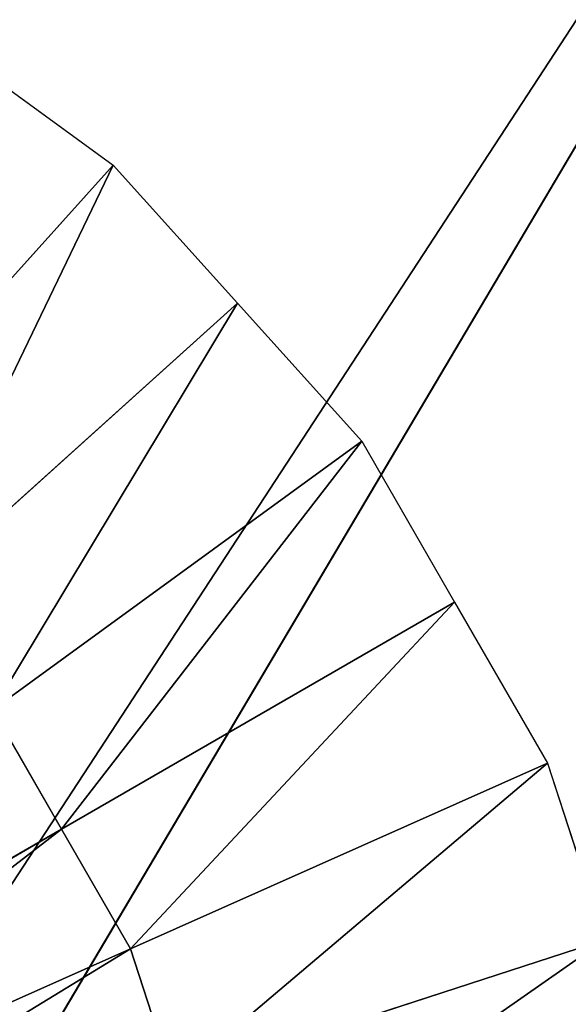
# Model space of a CAD drawing. Extents: x 0 to 22.9, y 0 to 20.5.
# Tile 227 of 233: x 19.4 to 20.3, y 15.8 to 17.4. Entities that reach past the tile are written whole.
import ezdxf

# ---------------------------------------------------------------- set-up
doc = ezdxf.new("R2010")
doc.units = 0
doc.header["$MEASUREMENT"] = 0
doc.layers.get('0').update_dxf_attribs({"color": 13, "linetype": 'CONTINUOUS'})
doc.layers.add('GALVANIZED_METAL', color=252, linetype='CONTINUOUS')
doc.layers.add('STAINLESS_STEEL', color=251, linetype='CONTINUOUS')

# ---------------------------------------------------------------- blocks, each defined once
blk = doc.blocks.new('NGM5458UC_TRADECAD_DXF')
at = {"layer": 'STAINLESS_STEEL', "color": 0}
for p, q in [((12.5652, 4.0947, 1.9807), (21.6292, 19.3988, 1.9807)), ((12.5652, 4.0947, 1.9807), (21.6292, 19.3988, 1.9807)), ((19.3014, 17.3347, 1.9943), (19.5508, 17.1535, 1.9943)), ((19.0441, 16.5907, 2.3976), (19.5508, 17.1535, 1.9943)), ((19.0441, 16.5907, 2.3976), (19.5508, 17.1535, 1.9943)), ((19.5508, 17.1535, 1.9943), (19.7571, 16.9244, 1.9943)), ((19.1974, 16.4205, 2.3976), (19.7571, 16.9244, 1.9943)), ((19.1974, 16.4205, 2.3976), (19.7571, 16.9244, 1.9943)), ((19.7571, 16.9244, 1.9943), (19.9633, 16.6954, 1.9943)), ((19.3506, 16.2502, 2.3976), (19.9633, 16.6954, 1.9943)), ((19.3506, 16.2502, 2.3976), (19.9633, 16.6954, 1.9943)), ((19.9633, 16.6954, 1.9943), (20.1174, 16.4284, 1.9943)), ((19.4652, 16.0518, 2.3976), (20.1174, 16.4284, 1.9943)), ((19.4652, 16.0518, 2.3976), (20.1174, 16.4284, 1.9943)), ((20.1174, 16.4284, 1.9943), (20.2716, 16.1615, 1.9943)), ((19.3506, 16.2502, 2.3976), (19.4652, 16.0518, 2.3976)), ((19.3506, 16.2502, 2.3976), (19.4652, 16.0518, 2.3976)), ((19.5797, 15.8534, 2.3976), (20.2716, 16.1615, 1.9943)), ((19.5797, 15.8534, 2.3976), (20.2716, 16.1615, 1.9943)), ((20.2716, 16.1615, 1.9943), (20.3668, 15.8683, 1.9943)), ((18.633, 15.5714, 2.3976), (19.4652, 16.0518, 2.3976)), ((18.633, 15.5714, 2.3976), (19.4652, 16.0518, 2.3976)), ((19.4652, 16.0518, 2.3976), (19.5797, 15.8534, 2.3976)), ((19.4652, 16.0518, 2.3976), (19.5797, 15.8534, 2.3976)), ((20.3668, 15.8683, 1.9943), (19.6505, 15.6356, 2.3976)), ((20.3668, 15.8683, 1.9943), (19.6505, 15.6356, 2.3976)), ((18.6971, 15.4605, 2.3976), (19.5797, 15.8534, 2.3976)), ((18.6971, 15.4605, 2.3976), (19.5797, 15.8534, 2.3976)), ((19.5797, 15.8534, 2.3976), (19.6505, 15.6356, 2.3976)), ((19.5797, 15.8534, 2.3976), (19.6505, 15.6356, 2.3976))]:
    blk.add_line(p, q, dxfattribs=at)
at = {"layer": 'GALVANIZED_METAL', "color": 0}
mesh = blk.add_polyface(dxfattribs=at)
corners = [(22.2899, 0.579), (0.6671, 18.884), (0.6671, 0.9145), (22.2899, 18.884)]
mesh.append_faces([[corners[k] for k in face] for face in [(0, 1, 2), (1, 0, 3)]], dxfattribs={"vtx0": -1, "color": 0})
at = {"layer": 'STAINLESS_STEEL', "color": 0}
mesh = blk.add_polyface(dxfattribs=at)
corners = [(21.6292, 19.3988, 1.9807), (11.9903, 4.6529, 1.9807), (11.9903, 19.3993, 1.9807), (12.5652, 4.0947, 1.9807)]
mesh.append_faces([[corners[k] for k in face] for face in [(0, 1, 2), (1, 0, 3)]], dxfattribs={"vtx0": -1, "color": 0})
mesh = blk.add_polyface(dxfattribs=at)
corners = [(21.6292, 4.0947, 1.9807), (12.5652, 4.0947, 1.9807), (21.6292, 19.3988, 1.9807)]
mesh.append_faces([[corners[k] for k in face] for face in [(0, 1, 2)]], dxfattribs={"color": 0})
mesh = blk.add_polyface(dxfattribs=at)
corners = [(19.3014, 17.3347, 1.9943), (19.0441, 16.5907, 2.3976), (18.8587, 16.7254, 2.3976), (19.5508, 17.1535, 1.9943)]
mesh.append_faces([[corners[k] for k in face] for face in [(0, 1, 2), (1, 0, 3)]], dxfattribs={"vtx0": -1, "color": 0})
mesh = blk.add_polyface(dxfattribs=at)
corners = [(19.5508, 17.1535, 1.9943), (19.1974, 16.4205, 2.3976), (19.0441, 16.5907, 2.3976), (19.7571, 16.9244, 1.9943)]
mesh.append_faces([[corners[k] for k in face] for face in [(0, 1, 2), (1, 0, 3)]], dxfattribs={"vtx0": -1, "color": 0})
mesh = blk.add_polyface(dxfattribs=at)
corners = [(19.7571, 16.9244, 1.9943), (19.3506, 16.2502, 2.3976), (19.1974, 16.4205, 2.3976), (19.9633, 16.6954, 1.9943)]
mesh.append_faces([[corners[k] for k in face] for face in [(0, 1, 2), (1, 0, 3)]], dxfattribs={"vtx0": -1, "color": 0})
mesh = blk.add_polyface(dxfattribs=at)
corners = [(19.9633, 16.6954, 1.9943), (19.4652, 16.0518, 2.3976), (19.3506, 16.2502, 2.3976), (20.1174, 16.4284, 1.9943)]
mesh.append_faces([[corners[k] for k in face] for face in [(0, 1, 2), (1, 0, 3)]], dxfattribs={"vtx0": -1, "color": 0})
mesh = blk.add_polyface(dxfattribs=at)
corners = [(20.1174, 16.4284, 1.9943), (19.5797, 15.8534, 2.3976), (19.4652, 16.0518, 2.3976), (20.2716, 16.1615, 1.9943)]
mesh.append_faces([[corners[k] for k in face] for face in [(0, 1, 2), (1, 0, 3)]], dxfattribs={"vtx0": -1, "color": 0})
mesh = blk.add_polyface(dxfattribs=at)
corners = [(19.3506, 16.2502, 2.3976), (18.633, 15.5714, 2.3976), (18.569, 15.6823, 2.3976), (19.4652, 16.0518, 2.3976)]
mesh.append_faces([[corners[k] for k in face] for face in [(0, 1, 2), (1, 0, 3)]], dxfattribs={"vtx0": -1, "color": 0})
mesh = blk.add_polyface(dxfattribs=at)
corners = [(20.2716, 16.1615, 1.9943), (19.6505, 15.6356, 2.3976), (19.5797, 15.8534, 2.3976), (20.3668, 15.8683, 1.9943)]
mesh.append_faces([[corners[k] for k in face] for face in [(0, 1, 2), (1, 0, 3)]], dxfattribs={"vtx0": -1, "color": 0})
mesh = blk.add_polyface(dxfattribs=at)
corners = [(19.4652, 16.0518, 2.3976), (18.6971, 15.4605, 2.3976), (18.633, 15.5714, 2.3976), (19.5797, 15.8534, 2.3976)]
mesh.append_faces([[corners[k] for k in face] for face in [(0, 1, 2), (1, 0, 3)]], dxfattribs={"vtx0": -1, "color": 0})
mesh = blk.add_polyface(dxfattribs=at)
corners = [(20.3668, 15.8683, 1.9943), (19.7213, 15.4177, 2.3976), (19.6505, 15.6356, 2.3976), (20.4621, 15.5751, 1.9943)]
mesh.append_faces([[corners[k] for k in face] for face in [(0, 1, 2), (1, 0, 3)]], dxfattribs={"vtx0": -1, "color": 0})
mesh = blk.add_polyface(dxfattribs=at)
corners = [(19.5797, 15.8534, 2.3976), (18.7367, 15.3386, 2.3976), (18.6971, 15.4605, 2.3976), (19.6505, 15.6356, 2.3976)]
mesh.append_faces([[corners[k] for k in face] for face in [(0, 1, 2), (1, 0, 3)]], dxfattribs={"vtx0": -1, "color": 0})

msp = doc.modelspace()

# ---------------------------------------------------------------- block references
at = {"color": 0}
msp.add_blockref('NGM5458UC_TRADECAD_DXF', (0, 0), dxfattribs=at)

doc.saveas('drawing.dxf')
